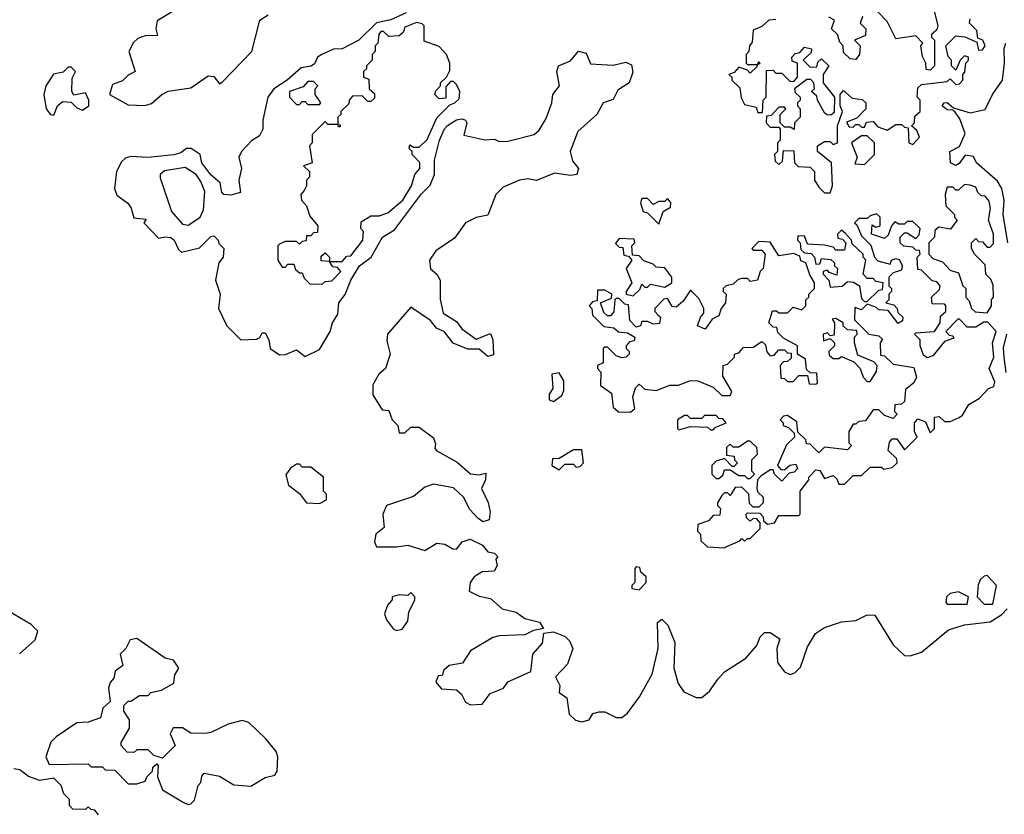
# Model space of a CAD drawing. Extents: x 2737310 to 2869991, y 870230 to 1012730.
# Tile 88 of 256: x 2830815 to 2834265, y 909884 to 912667. Entities that reach past the tile are written whole.
import ezdxf

# ---------------------------------------------------------------- set-up
doc = ezdxf.new("R2010")
doc.units = 0

msp = doc.modelspace()

# ---------------------------------------------------------------- linework, layer by layer
at = {"layer": '0CON02XD'}
for points in [[(2834010, 912735), (2834032.5, 912645), (2834028.3, 912631.7), (2834010, 912615), (2834010, 912605), (2834020, 912595), (2834020, 912505), (2834005, 912490), (2833991.7, 912491.7), (2833990, 912515), (2833978.3, 912538.3), (2833972.5, 912575), (2833980, 912585), (2833955, 912610), (2833885, 912600), (2833855, 912660), (2833818.3, 912698.3)], [(2831355, 912697.5), (2831297, 912663), (2831292.5, 912635), (2831298.3, 912611.7), (2831255, 912610), (2831229.3, 912600.7), (2831213.6, 912586.4), (2831197.5, 912555), (2831220, 912485), (2831195, 912472.5), (2831175, 912452.5), (2831140.7, 912439.3), (2831130, 912405), (2831195, 912368), (2831253.6, 912366.4), (2831277, 912373), (2831312.5, 912405), (2831335, 912416.7), (2831415, 912427.5), (2831475, 912470), (2831495, 912467.5), (2831515, 912442.5), (2831525, 912447.5), (2831628.8, 912555), (2831656.7, 912665), (2831685.9, 912684.1)], [(2832169.7, 912690.3), (2832115, 912665.7), (2832065, 912655.8), (2832003.3, 912595), (2831945.5, 912564.5), (2831915, 912562.9), (2831873.3, 912545), (2831858.8, 912535), (2831848, 912512), (2831835.8, 912504.2), (2831801.7, 912498.3), (2831752, 912455), (2831706, 912425), (2831684.3, 912395), (2831666.7, 912315), (2831667, 912283), (2831655, 912260), (2831627, 912243), (2831592.5, 912205), (2831582.5, 912185), (2831592.5, 912145), (2831582.5, 912105), (2831588.3, 912061.7), (2831555, 912052.5), (2831530, 912055), (2831523, 912063), (2831517.5, 912095), (2831485, 912123.3), (2831453.3, 912165), (2831447.5, 912195), (2831416.1, 912216.1), (2831400, 912215), (2831380, 912200), (2831355, 912193.8), (2831264.1, 912184.1), (2831205, 912188), (2831187.3, 912182.7), (2831171.2, 912168.8), (2831153.8, 912135), (2831146.7, 912075), (2831155, 912052.5), (2831193.9, 912023.9), (2831206.1, 912006.1), (2831215, 911972.5), (2831258.3, 911968.3), (2831250, 911955), (2831301.7, 911901.7), (2831325, 911906.7), (2831345, 911903.3), (2831356.2, 911895), (2831371.7, 911861.7), (2831382.5, 911852.5), (2831445, 911867.5), (2831485, 911907.5), (2831495, 911910), (2831510, 911895), (2831513, 911883), (2831530, 911865), (2831527.5, 911835), (2831512.5, 911815), (2831501.2, 911755), (2831517.5, 911705), (2831511.2, 911655), (2831541.2, 911595), (2831590, 911545), (2831645, 911547.5), (2831656.4, 911553.6), (2831665, 911570), (2831675, 911570), (2831687.5, 911545), (2831692.5, 911515), (2831725, 911493.3), (2831746.4, 911493.6), (2831785, 911510), (2831815, 911487.5), (2831865, 911511.2), (2831903.3, 911575), (2831911.2, 911605), (2831930, 911635), (2831933.8, 911675), (2831955.7, 911704.3), (2831975.8, 911755), (2832005.6, 911804.4), (2832046.2, 911835), (2832086.7, 911905), (2832128.8, 911931.2), (2832223.2, 912056.8), (2832252.7, 912087.3), (2832268, 912125), (2832268.8, 912175), (2832286.2, 912245), (2832303.8, 912285), (2832314.3, 912295.7), (2832345, 912316.2), (2832365, 912320), (2832377.5, 912315), (2832381.2, 912305), (2832371.7, 912261.7), (2832445, 912246.2), (2832478.3, 912248.3), (2832495, 912240), (2832525, 912241.2), (2832617.5, 912265), (2832635, 912280), (2832659.5, 912320.5), (2832680, 912375), (2832683.3, 912405), (2832706.7, 912435), (2832696.7, 912485), (2832702.5, 912505), (2832745, 912522.5), (2832773, 912557), (2832799.3, 912549.3), (2832815, 912512.5), (2832895, 912507.5), (2832938.3, 912518.3), (2832958.3, 912508.3), (2832963, 912483), (2832950, 912445), (2832910.5, 912419.5), (2832895, 912387.5), (2832860, 912375), (2832836.7, 912335), (2832771.2, 912275), (2832743.3, 912205), (2832752.3, 912172.3), (2832772.5, 912145), (2832767.5, 912125), (2832745, 912121.2), (2832689.3, 912129.3), (2832626.1, 912103.9), (2832595, 912108.8), (2832565.9, 912104.1), (2832509.5, 912080.5), (2832483.8, 912055), (2832455, 911982.5), (2832415, 911973.8), (2832376.7, 911955), (2832338.3, 911901.7), (2832273, 911857), (2832251.2, 911825), (2832254.2, 911794.2), (2832276.7, 911775), (2832288.8, 911755), (2832288.3, 911688.3), (2832299.3, 911639.3), (2832345, 911610), (2832364.1, 911584.1), (2832415, 911547.5), (2832465, 911567.5), (2832473.3, 911545), (2832475, 911492.5), (2832455, 911487.5), (2832425, 911512.5), (2832385, 911513.3), (2832334.3, 911534.3), (2832303.9, 911573.9), (2832275.9, 911585.9), (2832255, 911613.3), (2832185, 911660), (2832103.3, 911565), (2832101.7, 911541.7), (2832113.3, 911495), (2832096.7, 911445), (2832073.3, 911425), (2832052.7, 911387.3), (2832052.3, 911352.3), (2832085, 911300), (2832108.3, 911298.3), (2832120, 911265), (2832140, 911245), (2832145, 911220), (2832165, 911220), (2832185, 911240), (2832215, 911240), (2832265, 911202.5), (2832271.7, 911181.7)], [(2833465, 912667.5), (2833440, 912665), (2833415, 912642.5), (2833385, 912630), (2833381.7, 912588.3), (2833372.5, 912575), (2833370, 912555), (2833360, 912545), (2833360, 912515), (2833365, 912510), (2833400, 912510), (2833405, 912520), (2833408.3, 912511.7), (2833400, 912510), (2833398.3, 912501.7), (2833375, 912480), (2833365, 912490), (2833335, 912500), (2833318.3, 912481.7), (2833300, 912475), (2833310, 912465), (2833310, 912455), (2833338.3, 912428.3), (2833343, 912393), (2833355, 912370), (2833395, 912360), (2833401.7, 912341.7), (2833418.3, 912341.7), (2833420, 912385), (2833430, 912395), (2833431.7, 912488.3), (2833455, 912490), (2833465, 912480), (2833485, 912480), (2833515, 912450), (2833528.3, 912451.7), (2833540, 912465), (2833540, 912515), (2833521.7, 912521.7), (2833520, 912535), (2833531.7, 912548.3), (2833548.3, 912551.7), (2833565, 912570), (2833590, 912565), (2833588.3, 912551.7), (2833560, 912525), (2833585, 912500), (2833608.3, 912501.7), (2833611.7, 912518.3), (2833625, 912530), (2833650, 912505), (2833630, 912475), (2833630, 912445), (2833670, 912395), (2833668.3, 912341.7), (2833657.5, 912332.5), (2833643, 912333), (2833635, 912340), (2833610, 912385), (2833608.3, 912398.3), (2833590, 912415), (2833600, 912425), (2833597.5, 912445), (2833587, 912457), (2833573, 912457), (2833530, 912425), (2833531.7, 912411.7), (2833550, 912395), (2833550, 912385), (2833540, 912375), (2833540, 912365), (2833550, 912355), (2833550, 912325), (2833530, 912305), (2833528.3, 912281.7), (2833515, 912290), (2833495, 912290), (2833480, 912305), (2833480, 912335), (2833500, 912355), (2833495, 912360), (2833475, 912360), (2833448.3, 912331.7), (2833431.7, 912328.3), (2833430, 912305), (2833445, 912290), (2833475, 912290), (2833480, 912285), (2833480, 912245), (2833470, 912235), (2833470, 912205), (2833460, 912195), (2833461.7, 912171.7), (2833475, 912160), (2833488.3, 912171.7), (2833491.7, 912208.3), (2833527, 912207), (2833530, 912165), (2833543, 912153), (2833585, 912150), (2833600, 912135), (2833600, 912105), (2833615, 912080), (2833635, 912060), (2833655, 912060)], [(2833655, 912060), (2833662.5, 912085), (2833660, 912165), (2833610, 912205), (2833610, 912225), (2833635, 912240), (2833655, 912240), (2833665, 912230), (2833680, 912235), (2833680, 912295), (2833697.5, 912345), (2833690, 912365), (2833690, 912405), (2833701.7, 912418.3), (2833731.7, 912391.7), (2833767, 912387), (2833780, 912375), (2833780, 912355), (2833748.3, 912321.7), (2833711.7, 912308.3), (2833721.7, 912291.7), (2833735, 912290), (2833745, 912300), (2833755, 912300), (2833765, 912290), (2833775, 912290), (2833781.7, 912308.3), (2833805, 912310), (2833821.7, 912291.7), (2833855, 912280), (2833885, 912300), (2833905, 912300), (2833915, 912290), (2833928.3, 912288.3), (2833930, 912235), (2833945, 912230), (2833967.5, 912255), (2833958.3, 912278.3), (2833940, 912295), (2833950, 912305), (2833951.7, 912328.3), (2833970, 912345), (2833970, 912385), (2833960, 912395), (2833961.7, 912428.3), (2833975, 912440), (2834065, 912450), (2834075, 912460), (2834095, 912440), (2834108.3, 912441.7), (2834120, 912455), (2834120, 912475), (2834127, 912483), (2834130, 912515), (2834140, 912525), (2834140, 912535), (2834125, 912540), (2834110, 912525), (2834095, 912490), (2834080, 912505), (2834080, 912525), (2834068.3, 912538.3), (2834060, 912575), (2834095, 912610), (2834127, 912607), (2834168.3, 912588.3), (2834175, 912560), (2834188.3, 912561.7), (2834197.5, 912575), (2834190, 912595), (2834171.7, 912601.7), (2834168.3, 912628.3), (2834142.5, 912655), (2834145, 912670)], [(2833768.3, 912678.3), (2833760, 912655), (2833780, 912635), (2833778.3, 912611.7), (2833740, 912595), (2833760, 912575), (2833757.5, 912545), (2833745, 912527.5), (2833725, 912530), (2833701.7, 912551.7), (2833700, 912575), (2833688.3, 912588.3), (2833680, 912615), (2833660, 912635), (2833670, 912665), (2833650, 912675)], [(2831875, 911740), (2831885, 911750), (2831908.3, 911751.7), (2831940, 911785), (2831928.3, 911798.3), (2831911.7, 911801.7), (2831900, 911820), (2831871.7, 911821.7), (2831871.7, 911838.3), (2831885, 911850), (2831900, 911835), (2831900, 911820), (2831945, 911820), (2831961.7, 911838.3), (2831975, 911840), (2832017.5, 911895), (2832020, 911925), (2832010, 911935), (2832011.7, 911958.3), (2832045, 911980), (2832075, 911980), (2832105, 911990), (2832157.5, 912035), (2832187.5, 912085), (2832200, 912125), (2832217.5, 912145), (2832217, 912167), (2832190, 912195), (2832190, 912205), (2832180, 912215), (2832181.7, 912228.3), (2832195, 912220), (2832215, 912220), (2832243, 912247), (2832276.7, 912323.3), (2832321.7, 912368.3), (2832340, 912375), (2832355, 912390), (2832357.5, 912415), (2832345, 912440), (2832335, 912450), (2832325, 912450), (2832308.3, 912431.7), (2832308.3, 912391.7), (2832285, 912390), (2832270, 912405), (2832273, 912417), (2832290, 912435), (2832290, 912445), (2832310, 912465), (2832321.7, 912488.3), (2832322.5, 912515), (2832310, 912545), (2832285, 912572.5), (2832231.7, 912591.7), (2832232.5, 912645), (2832225, 912652.5), (2832205, 912656.7), (2832165, 912640), (2832158.3, 912621.7), (2832145, 912610), (2832108.3, 912608.3), (2832090, 912625), (2832080, 912625), (2832073.3, 912615), (2832070, 912585), (2832060, 912575), (2832060, 912555), (2832050, 912545), (2832050, 912525), (2832030, 912505), (2832030, 912495), (2832020, 912485), (2832020, 912465), (2832038.3, 912458.3), (2832040, 912425), (2832058.3, 912408.3), (2832058.3, 912391.7), (2832045, 912380), (2832035, 912380), (2832015, 912400), (2831981.7, 912398.3), (2831970, 912385), (2831968.3, 912371.7), (2831940, 912345), (2831940, 912335), (2831930, 912325), (2831930, 912300), (2831938.3, 912298.3), (2831938.3, 912291.7), (2831931.7, 912291.7), (2831930, 912300), (2831895, 912300), (2831885, 912310), (2831840, 912265), (2831840, 912235), (2831830, 912225), (2831840, 912165), (2831810, 912155), (2831830, 912135), (2831830, 912115), (2831820, 912105), (2831820, 912085), (2831811.7, 912068.3), (2831800, 912055), (2831802.5, 912035), (2831820, 912015), (2831831.7, 911978.3), (2831860, 911945), (2831858.3, 911921.7), (2831845, 911920), (2831835, 911910), (2831820, 911910), (2831818.3, 911891.7), (2831805, 911890), (2831795, 911880), (2831785, 911890), (2831745, 911890), (2831725, 911880), (2831720, 911875), (2831720, 911825), (2831735, 911800), (2831745, 911800), (2831755, 911810), (2831775, 911810), (2831781.7, 911791.7), (2831795, 911780), (2831805, 911780), (2831811.7, 911761.7), (2831831.7, 911741.7), (2831875, 911740)], [(2834277.5, 911885), (2834260.8, 911985), (2834264, 912035), (2834256, 912075), (2834240.9, 912100.9), (2834167.5, 912165), (2834157, 912187), (2834128.3, 912191.7), (2834107, 912163), (2834095, 912156.2), (2834076.7, 912165), (2834073.8, 912205), (2834108, 912222), (2834127.7, 912267.7), (2834109.5, 912319.5), (2834093, 912343), (2834085, 912350), (2834065, 912351.2), (2834047.5, 912365), (2834054, 912376), (2834065, 912376.2), (2834087.5, 912357.5), (2834145, 912340), (2834197.7, 912352.3), (2834223.8, 912405), (2834258.8, 912455), (2834266, 912515), (2834264.2, 912565.8), (2834270, 912585)], [(2830935, 912332.5), (2830947.5, 912365), (2830965, 912380), (2830995, 912377.5), (2831015, 912357.5), (2831035, 912350), (2831056.7, 912365), (2831056.7, 912385), (2831045, 912410), (2831005, 912402.5), (2830997.5, 912415), (2830998.3, 912461.7), (2831010, 912485), (2830995, 912500), (2830985, 912500), (2830967, 912483), (2830933.9, 912476.1), (2830906.7, 912435), (2830900, 912405), (2830907.5, 912355), (2830922.5, 912335), (2830935, 912332.5)], [(2831865, 912370), (2831870, 912375), (2831850, 912405), (2831850, 912425), (2831860, 912435), (2831845, 912450), (2831825, 912450), (2831808.3, 912431.7), (2831760, 912415), (2831760, 912395), (2831785, 912370), (2831795, 912370), (2831805, 912380), (2831815, 912380), (2831825, 912370), (2831865, 912370)], [(2833775, 912160), (2833810, 912195), (2833810, 912235), (2833785, 912260), (2833765, 912260), (2833730, 912235), (2833750, 912185), (2833741.7, 912161.7), (2833775, 912160)], [(2831405, 911947.5), (2831415, 911952.5), (2831447.5, 911975), (2831459.3, 912000.7), (2831463.3, 912065), (2831449.5, 912099.5), (2831433.3, 912125), (2831395, 912148.8), (2831322.3, 912137.7), (2831306.7, 912125), (2831307, 912113), (2831347.5, 911995), (2831385, 911950), (2831405, 911947.5)], [(2834205, 911640), (2834220, 911665), (2834220, 911685), (2834227.5, 911695), (2834226.4, 911736.4), (2834218.3, 911758.3), (2834200, 911775), (2834198.3, 911808.3), (2834160, 911845), (2834150, 911865), (2834150, 911885), (2834165, 911900), (2834175, 911890), (2834188.3, 911888.3), (2834205, 911870), (2834215, 911870), (2834227, 911883), (2834227.5, 911915), (2834210, 911965), (2834216.7, 912005), (2834211.7, 912031.7), (2834198.3, 912048.3), (2834185, 912050), (2834171.7, 912061.7), (2834165, 912080), (2834145, 912087.5), (2834125, 912090), (2834105, 912070), (2834095, 912070), (2834085, 912080), (2834065, 912080), (2834057.5, 912055), (2834060, 912015), (2834090, 911985), (2834090, 911975), (2834100, 911965), (2834077, 911933), (2834035, 911940), (2834021.7, 911928.3), (2834020, 911905), (2834000, 911885), (2834000, 911845), (2834015, 911830), (2834048.3, 911818.3), (2834075, 911790), (2834105, 911780), (2834120, 911735), (2834130, 911725), (2834130, 911695), (2834141.7, 911681.7), (2834150, 911655), (2834163, 911643), (2834205, 911640)], [(2833055, 911950), (2833070, 911995), (2833095, 912010), (2833097, 912027), (2833085, 912040), (2833075, 912030), (2833055, 912030), (2833035, 912020), (2833015, 912040), (2832995, 912040), (2832990, 912025), (2833000, 911995), (2833015, 911990), (2833055, 911950)], [(2833285, 910817.5), (2833295, 910822.5), (2833338.3, 910841.7), (2833345, 910850), (2833355, 910840), (2833365, 910850), (2833375, 910850), (2833410, 910885), (2833410, 910905), (2833398.3, 910918.3), (2833385, 910920), (2833375, 910910), (2833361.7, 910921.7), (2833360, 910935), (2833365, 910940), (2833408.3, 910938.3), (2833420, 910925), (2833421.7, 910911.7), (2833435, 910900), (2833460, 910905), (2833475, 910930), (2833545, 910930), (2833550, 910935), (2833550, 911015), (2833580, 911055), (2833580, 911065), (2833605, 911090), (2833618.3, 911088.3), (2833635, 911060), (2833665, 911070), (2833678.3, 911058.3), (2833685, 911040), (2833705, 911040), (2833735, 911070), (2833765, 911070), (2833795, 911100), (2833835, 911100), (2833842.5, 911092.5), (2833871.7, 911098.3), (2833890, 911115), (2833888.3, 911128.3), (2833858.3, 911158.3), (2833863, 911187), (2833871.7, 911198.3), (2833888.3, 911198.3), (2833915, 911160), (2833960, 911205), (2833950, 911225), (2833950, 911255), (2833961.7, 911268.3), (2833988.3, 911258.3), (2834005, 911220), (2834020, 911235), (2834020, 911275), (2834037, 911277), (2834055, 911260), (2834075, 911260), (2834107, 911273), (2834118.3, 911281.7), (2834140.7, 911319.3), (2834178.3, 911341.7), (2834210, 911375), (2834228.3, 911381.7), (2834231.7, 911398.3), (2834212.5, 911445), (2834228.8, 911485), (2834223.8, 911535), (2834236.2, 911575), (2834207, 911607), (2834193, 911607), (2834165, 911590), (2834135, 911590), (2834108.3, 911618.3), (2834101.7, 911618.3), (2834060, 911575), (2834071.7, 911561.7), (2834085, 911560), (2834088.3, 911551.7), (2834055, 911540), (2834015, 911490), (2833995, 911482.5), (2833981.7, 911491.7), (2833970, 911525), (2833970, 911545), (2833950, 911565), (2833955, 911570), (2834020, 911575), (2834040, 911605), (2834041.7, 911628.3), (2834060, 911645), (2834060, 911665), (2834055, 911670), (2834011.7, 911671.7), (2834010, 911695), (2834038.3, 911721.7), (2834040, 911735), (2834028.3, 911748.3), (2834011.7, 911751.7), (2833975, 911790), (2833961.7, 911791.7), (2833960, 911835), (2833970, 911845), (2833968.3, 911858.3), (2833955, 911860), (2833945, 911870), (2833913, 911873), (2833900, 911885), (2833900, 911905), (2833915, 911920), (2833925, 911920), (2833955, 911900), (2833967, 911913), (2833970, 911935), (2833945, 911960), (2833925, 911960), (2833915, 911950), (2833895, 911950), (2833881.7, 911958.3), (2833870, 911945), (2833858.3, 911911.7), (2833845, 911900), (2833800, 911915), (2833801.7, 911948.3), (2833815, 911940), (2833830, 911945), (2833830, 911975), (2833817, 911987), (2833795, 911980), (2833785, 911970), (2833755, 911970), (2833740, 911955), (2833748.3, 911948.3), (2833765, 911910), (2833797, 911877), (2833810, 911835), (2833821.7, 911821.7), (2833865, 911810), (2833870, 911825), (2833885, 911830), (2833896.7, 911826.7), (2833907, 911807), (2833905, 911790), (2833875, 911780), (2833860, 911765), (2833860, 911735), (2833870, 911725), (2833870, 911715), (2833860, 911705), (2833860, 911685), (2833850, 911675), (2833878.3, 911668.3), (2833890, 911655), (2833891.7, 911641.7), (2833910, 911625), (2833908.3, 911611.7), (2833893, 911603), (2833858.3, 911648.3), (2833825, 911650), (2833815, 911660), (2833785, 911670), (2833765, 911650), (2833741.7, 911658.3), (2833740, 911615), (2833790, 911565), (2833825, 911560), (2833838.3, 911548.3), (2833830, 911535), (2833831.7, 911491.7), (2833845, 911490), (2833875, 911460), (2833948.3, 911448.3), (2833957.5, 911415), (2833947.5, 911395), (2833918.3, 911371.7), (2833915, 911330), (2833905, 911320), (2833881.7, 911318.3), (2833880, 911295), (2833890, 911285), (2833875, 911270), (2833845, 911280), (2833825, 911300), (2833805, 911300), (2833778.3, 911261.7), (2833755, 911260), (2833745, 911250), (2833735, 911250), (2833720, 911225), (2833720, 911185), (2833730, 911175), (2833715, 911160), (2833635, 911170), (2833615, 911150), (2833585, 911180), (2833571.7, 911181.7), (2833570, 911195), (2833541.7, 911221.7), (2833538.3, 911258.3), (2833505, 911280), (2833491.7, 911278.3), (2833480, 911265), (2833490, 911255), (2833490, 911245), (2833508.3, 911238.3), (2833528.3, 911218.3), (2833530, 911205), (2833501.7, 911178.3), (2833470, 911105), (2833481.7, 911091.7), (2833495, 911090), (2833513, 911107), (2833535, 911110), (2833540, 911095), (2833528.3, 911081.7), (2833511.7, 911078.3), (2833485, 911050), (2833460, 911075), (2833455, 911090), (2833445, 911090), (2833411.7, 911068.3), (2833400, 911055), (2833397.5, 911025), (2833401.7, 911011.7), (2833420, 910995), (2833420, 910975), (2833405, 910960), (2833385, 910960), (2833371.7, 910971.7), (2833370, 911005), (2833345, 911030), (2833321.7, 911028.3), (2833305, 911000), (2833295, 911010), (2833285, 911010), (2833275, 911000), (2833260, 910975), (2833260, 910965), (2833270, 910955), (2833268.3, 910931.7), (2833245, 910930), (2833228.3, 910911.7), (2833191.7, 910898.3), (2833190, 910875), (2833200, 910865), (2833201.7, 910841.7), (2833225, 910820), (2833285, 910817.5)], [(2833785, 911680), (2833825, 911720), (2833838.3, 911721.7), (2833840, 911745), (2833815, 911750), (2833805, 911760), (2833785, 911760), (2833770, 911775), (2833780, 911825), (2833770, 911835), (2833770, 911845), (2833731.7, 911881.7), (2833730, 911895), (2833708.3, 911918.3), (2833695, 911930), (2833680, 911915), (2833681.7, 911901.7), (2833698.3, 911898.3), (2833710, 911885), (2833705, 911860), (2833675, 911860), (2833665, 911870), (2833635, 911877.5), (2833575, 911880), (2833565, 911910), (2833541.7, 911908.3), (2833540, 911895), (2833550, 911885), (2833551.7, 911861.7), (2833565, 911850), (2833588.3, 911848.3), (2833600, 911835), (2833605, 911810), (2833618.3, 911811.7), (2833625, 911830), (2833657, 911827), (2833670, 911815), (2833670, 911805), (2833680, 911795), (2833678.3, 911771.7), (2833651.7, 911781.7), (2833645, 911790), (2833630, 911785), (2833630, 911775), (2833650, 911755), (2833655, 911730), (2833697, 911733), (2833715, 911750), (2833737, 911747), (2833757.5, 911735), (2833765, 911690), (2833775, 911680), (2833785, 911680)], [(2832955, 911292.5), (2832970, 911305), (2832963.6, 911346.4), (2832973, 911377), (2832985, 911390), (2833005, 911372.5), (2833045, 911367.5), (2833093.6, 911386.4), (2833123, 911387), (2833165, 911402.5), (2833191.7, 911401.7), (2833245, 911380), (2833275, 911350), (2833305, 911350), (2833310, 911365), (2833278.3, 911418.3), (2833280, 911455), (2833295, 911460), (2833320, 911485), (2833320, 911495), (2833335, 911500), (2833351.7, 911518.3), (2833385, 911520), (2833415, 911540), (2833428.3, 911528.3), (2833433, 911503), (2833445, 911490), (2833458.3, 911491.7), (2833475, 911510), (2833495, 911510), (2833505, 911500), (2833518.3, 911498.3), (2833518.3, 911481.7), (2833505, 911470), (2833491.7, 911468.3), (2833480, 911455), (2833481.7, 911411.7), (2833495, 911410), (2833505, 911400), (2833525, 911400), (2833545, 911420), (2833575, 911420), (2833581.7, 911391.7), (2833605, 911390), (2833610, 911395), (2833608.3, 911428.3), (2833585, 911430), (2833571.7, 911441.7), (2833568.3, 911478.3), (2833540, 911495), (2833540, 911525), (2833491.7, 911551.7), (2833471.7, 911571.7), (2833468.3, 911588.3), (2833455, 911590), (2833440, 911605), (2833453, 911647), (2833467, 911647), (2833475, 911640), (2833505, 911640), (2833525, 911660), (2833555, 911650), (2833570, 911665), (2833570, 911685), (2833580, 911695), (2833580, 911705), (2833600, 911725), (2833600, 911745), (2833583, 911773), (2833570, 911815), (2833551.7, 911821.7), (2833548.3, 911838.3), (2833527.5, 911847.5), (2833475, 911840), (2833445, 911887.5), (2833405, 911890), (2833380, 911865), (2833385, 911860), (2833415, 911860), (2833427.5, 911845), (2833420, 911795), (2833410, 911785), (2833400, 911755), (2833375, 911750), (2833365, 911760), (2833345, 911760), (2833333, 911757), (2833315, 911740), (2833290, 911735), (2833280, 911725), (2833280, 911715), (2833290, 911705), (2833287.5, 911675), (2833272.5, 911655), (2833265, 911630), (2833241.7, 911618.3), (2833217, 911583), (2833190, 911595), (2833200, 911625), (2833211.7, 911638.3), (2833212.5, 911655), (2833195, 911690), (2833165, 911720), (2833139.3, 911680.7), (2833115, 911660), (2833101.7, 911661.7), (2833085, 911690), (2833071.7, 911688.3), (2833040, 911655), (2833040, 911645), (2833051.7, 911631.7), (2833060, 911625), (2833057, 911603), (2833035, 911600), (2833015, 911610), (2832995, 911610), (2832990, 911595), (2832975, 911590), (2832953, 911613), (2832948.3, 911668.3), (2832935, 911670), (2832915, 911690), (2832905, 911690), (2832900, 911685), (2832897, 911643), (2832885, 911630), (2832875, 911630), (2832861.7, 911641.7), (2832850, 911675), (2832888.3, 911691.7), (2832890, 911705), (2832865, 911720), (2832840, 911720), (2832838.3, 911681.7), (2832821.7, 911678.3), (2832810, 911665), (2832820, 911655), (2832821.7, 911631.7), (2832861.7, 911591.7), (2832897, 911587), (2832913, 911573), (2832945, 911570), (2832970, 911555), (2832968.3, 911541.7), (2832951.7, 911538.3), (2832940, 911525), (2832940, 911515), (2832950, 911505), (2832950, 911495), (2832940, 911485), (2832925, 911482.5), (2832905, 911490), (2832875, 911520), (2832865, 911520), (2832860, 911515), (2832860, 911465), (2832840, 911455), (2832840, 911445), (2832851.7, 911431.7), (2832850, 911385), (2832888.3, 911358.3), (2832895, 911310), (2832913, 911293), (2832955, 911292.5)], [(2832965, 911700), (2832988.3, 911721.7), (2832995, 911740), (2833005, 911730), (2833015, 911730), (2833025, 911740), (2833075, 911730), (2833100, 911745), (2833100, 911765), (2833075, 911797.5), (2833045, 911800), (2833035, 911810), (2833001.7, 911821.7), (2832985, 911840), (2832961.7, 911841.7), (2832960, 911875), (2832970, 911885), (2832968.3, 911898.3), (2832915, 911900), (2832903, 911883), (2832915, 911870), (2832928.3, 911868.3), (2832931.7, 911841.7), (2832948.3, 911838.3), (2832960, 911825), (2832940, 911795), (2832960, 911745), (2832940, 911715), (2832940, 911705), (2832965, 911700)], [(2833795, 911400), (2833817.5, 911435), (2833820, 911455), (2833808.3, 911468.3), (2833751.7, 911491.7), (2833740, 911535), (2833740, 911555), (2833750, 911565), (2833748.3, 911578.3), (2833715, 911580), (2833700, 911595), (2833700, 911605), (2833675, 911620), (2833661.7, 911618.3), (2833670, 911605), (2833668.3, 911561.7), (2833655, 911560), (2833645, 911570), (2833630, 911565), (2833631.7, 911541.7), (2833655, 911550), (2833670, 911535), (2833670, 911525), (2833650, 911505), (2833651.7, 911491.7), (2833665, 911480), (2833685, 911480), (2833695, 911487.5), (2833738.3, 911468.3), (2833760, 911445), (2833770, 911415), (2833785, 911400), (2833795, 911400)], [(2834271.2, 911431.2), (2834264.3, 911484.3), (2834262.7, 911517.3), (2834274.2, 911565)], [(2832685, 911330), (2832715, 911350), (2832721.7, 911368.3), (2832721.7, 911401.7), (2832705, 911430), (2832680, 911425), (2832682.5, 911375), (2832670, 911355), (2832670, 911335), (2832685, 911330)], [(2833245, 911230), (2833251.7, 911238.3), (2833290, 911255), (2833278.3, 911268.3), (2833265, 911270), (2833255, 911280), (2833215, 911280), (2833205, 911270), (2833165, 911270), (2833155, 911280), (2833145, 911280), (2833120, 911265), (2833120, 911235), (2833125, 911230), (2833165, 911242.5), (2833225, 911240), (2833235, 911230), (2833245, 911230)], [(2832271.7, 911181.7), (2832270, 911165), (2832277, 911157), (2832347.5, 911117.5), (2832395, 911076.7), (2832425, 911072.5), (2832448.3, 911078.3), (2832447.5, 911055), (2832433.3, 911025), (2832456.1, 910976.1), (2832463, 910943), (2832460, 910915), (2832438.3, 910908.3), (2832420.7, 910920.7), (2832391.7, 910951.7), (2832370, 910995), (2832335, 911026.7), (2832265, 911040), (2832235, 911030), (2832195, 910996.7), (2832100, 910965), (2832087.5, 910935), (2832091.7, 910888.3), (2832062.5, 910865), (2832058.3, 910838.3), (2832065, 910820), (2832135, 910820), (2832175, 910826.7), (2832235, 910807.5), (2832277, 910833), (2832305, 910830), (2832333, 910813), (2832345, 910812.5), (2832365, 910837.5), (2832393, 910847), (2832436.7, 910826.7), (2832455, 910802.5), (2832478.3, 910798.3), (2832490, 910785), (2832483, 910777), (2832487.5, 910755), (2832477.5, 910735), (2832435, 910732.5), (2832407.5, 910715), (2832393.3, 910695), (2832390, 910665), (2832425, 910647.5), (2832465, 910640), (2832505, 910603.3), (2832555, 910591.2), (2832585, 910570), (2832636.7, 910556.7), (2832650, 910535), (2832615, 910527.5), (2832585, 910512.5), (2832495, 910508.8), (2832472.5, 910502.5), (2832395, 910456.2), (2832366.7, 910413.3), (2832320, 910405), (2832301.7, 910388.3), (2832295, 910370), (2832281.7, 910368.3), (2832273, 910347), (2832293, 910323), (2832345, 910320), (2832362.5, 910305), (2832377, 910277), (2832395, 910267.5), (2832435, 910270), (2832463.6, 910306.4), (2832510, 910325), (2832525, 910347.5), (2832606.4, 910383.6), (2832612.5, 910445), (2832647, 910483), (2832651.7, 910518.3), (2832685, 910522.5), (2832726.4, 910506.4), (2832741.2, 910491.2), (2832753.3, 910465), (2832735, 910410), (2832692.5, 910365), (2832707.5, 910335), (2832705, 910310), (2832731.7, 910291.7), (2832740, 910235), (2832763, 910213), (2832785, 910207.5), (2832810, 910215), (2832823.6, 910236.4), (2832845, 910242.5), (2832865, 910242.5), (2832905, 910222.5), (2832925, 910223.3), (2832945, 910237.5), (2832986.7, 910295), (2833031.2, 910375), (2833052.5, 910465), (2833050, 910555), (2833065, 910566.7), (2833085.9, 910545.9), (2833110, 910485), (2833106.7, 910395), (2833122.3, 910342.3), (2833142.3, 910312.3), (2833185, 910292.5), (2833205, 910293.3), (2833232.5, 910315), (2833262, 910358), (2833285, 910382.5), (2833359.5, 910430.5), (2833397.5, 910475), (2833410, 910505), (2833425, 910520), (2833445, 910520), (2833478.3, 910498.3), (2833467.5, 910465), (2833470, 910415), (2833495, 910382.5), (2833515, 910373.3), (2833530.7, 910379.3), (2833550.7, 910399.3), (2833575, 910470), (2833603.6, 910516.4), (2833635, 910537.5), (2833695, 910557.5), (2833745, 910562.5), (2833785, 910582.5), (2833811.7, 910581.7), (2833875, 910476.7), (2833915, 910440), (2833935, 910438.8), (2833975, 910451.2), (2834069.7, 910530.3), (2834125, 910547.5), (2834215, 910558), (2834256.4, 910583.6), (2834275, 910603.3)], [(2833375, 911060), (2833390, 911075), (2833380, 911085), (2833380, 911125), (2833400, 911145), (2833398.3, 911168.3), (2833375, 911190), (2833365, 911190), (2833335, 911170), (2833315, 911170), (2833305, 911180), (2833291.7, 911168.3), (2833291.7, 911141.7), (2833318.3, 911138.3), (2833320, 911125), (2833330, 911115), (2833318.3, 911101.7), (2833311.7, 911101.7), (2833285, 911130), (2833255, 911120), (2833240, 911105), (2833240, 911075), (2833255, 911060), (2833265, 911060), (2833278.3, 911071.7), (2833285, 911090), (2833305, 911090), (2833335, 911070), (2833355, 911070), (2833365, 911060), (2833375, 911060)], [(2832705, 911090), (2832725, 911110), (2832755, 911110), (2832765, 911100), (2832778.3, 911101.7), (2832790, 911115), (2832785, 911160), (2832755, 911160), (2832705, 911130), (2832681.7, 911128.3), (2832680, 911105), (2832705, 911090)], [(2831865, 910972.5), (2831890, 910985), (2831890, 911005), (2831880, 911015), (2831880, 911065), (2831835, 911100), (2831805, 911100), (2831795, 911110), (2831785, 911110), (2831763.6, 911096.4), (2831747, 911073), (2831757, 911037), (2831795, 911007.5), (2831820, 910975), (2831865, 910972.5)], [(2832985, 910670), (2833010, 910695), (2833010, 910715), (2832991.7, 910731.7), (2832988.3, 910748.3), (2832975, 910750), (2832970, 910745), (2832970, 910695), (2832960, 910685), (2832960, 910675), (2832985, 910670)], [(2834225, 910620), (2834237.5, 910685), (2834205, 910720), (2834195, 910717.5), (2834180, 910705), (2834173, 910687), (2834170, 910645), (2834195, 910620), (2834225, 910620)], [(2834135, 910620), (2834140, 910645), (2834105, 910662.5), (2834075, 910657.5), (2834062.5, 910645), (2834060, 910625), (2834065, 910620), (2834135, 910620)], [(2832135, 910527.5), (2832155, 910532.5), (2832175, 910560), (2832178.3, 910591.7), (2832200, 910635), (2832200, 910645), (2832185, 910660), (2832175, 910650), (2832145, 910652.5), (2832120, 910645), (2832120, 910635), (2832103.9, 910616.1), (2832093.6, 910586.4), (2832100, 910565), (2832125, 910532.5), (2832135, 910527.5)], [(2830814.6, 910445.4), (2830868.8, 910495), (2830878.8, 910525), (2830855, 910548.8), (2830775.6, 910595.6)], [(2831405, 909917.5), (2831415, 909920), (2831427, 909933), (2831440, 909985), (2831450, 909995), (2831453, 910017), (2831461.7, 910028.3), (2831515, 910017.5), (2831565, 909987.5), (2831625, 909982.5), (2831675, 910012.5), (2831709.3, 910020.7), (2831716.7, 910035), (2831720, 910085), (2831713.6, 910103.6), (2831677.7, 910147.7), (2831617.5, 910205), (2831595, 910212.5), (2831545, 910200), (2831485, 910170), (2831465, 910166.2), (2831415, 910167.5), (2831385, 910186.7), (2831353, 910187), (2831342.5, 910165), (2831360, 910125), (2831315, 910080), (2831285, 910090), (2831265, 910110), (2831225, 910110), (2831215, 910100), (2831191.7, 910101.7), (2831170, 910125), (2831170, 910135), (2831200, 910185), (2831200, 910215), (2831180, 910245), (2831180, 910265), (2831195, 910280), (2831205, 910280), (2831235, 910300), (2831265, 910300), (2831275, 910310), (2831311.7, 910318.3), (2831355, 910342.5), (2831358.3, 910371.7), (2831372.5, 910395), (2831353.6, 910423.6), (2831325, 910430), (2831225, 910500), (2831202.5, 910495), (2831186.7, 910465), (2831167.5, 910445), (2831176.7, 910405), (2831150, 910385), (2831145, 910360), (2831132.5, 910345), (2831126.7, 910325), (2831131.7, 910278.3), (2831106.7, 910255), (2831098, 910222), (2831055, 910206.2), (2831015, 910203.8), (2830943.3, 910155), (2830924.1, 910135.9), (2830906.7, 910085), (2830918.3, 910058.3), (2831055, 910060), (2831065, 910050), (2831105, 910050), (2831115, 910040), (2831148.3, 910038.3), (2831195, 909990), (2831225, 909990), (2831255, 910000), (2831260, 910015), (2831280, 910035), (2831281.7, 910048.3), (2831295, 910060), (2831300, 910055), (2831297.5, 910015), (2831315, 909970), (2831385, 909927.5), (2831405, 909917.5)], [(2831091.7, 909881.7), (2831078.3, 909898.3), (2831065, 909900), (2831055, 909910), (2831045, 909900), (2831001.7, 909901.7), (2830990, 909915), (2830990, 909935), (2830970, 909955), (2830960, 909985), (2830935, 910010), (2830885, 910002.5), (2830846.4, 910016.4), (2830815, 910040), (2830795, 910042.5)]]:
    msp.add_lwpolyline(points, dxfattribs=at)

doc.saveas('drawing.dxf')
